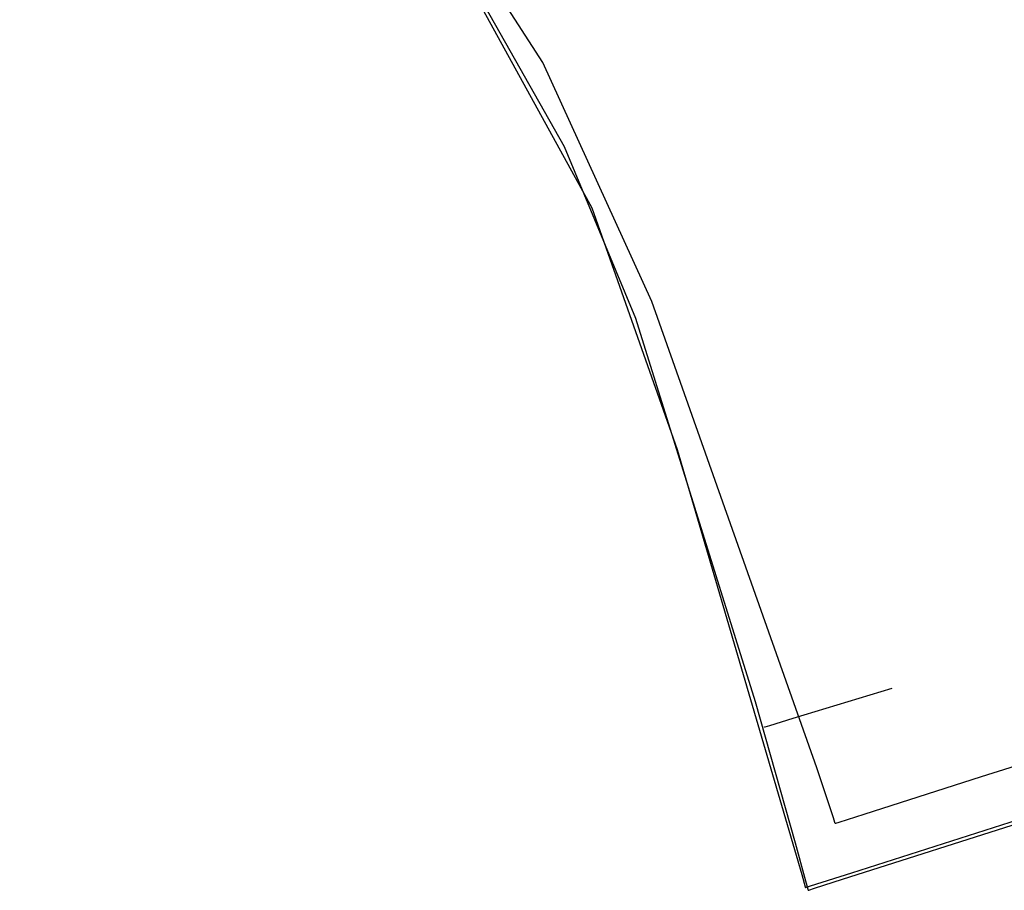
# Model space of a CAD drawing. Extents: x -3.57 to 3.57, y -2.08 to 2.06.
# Tile 1 of 219: x -2.66 to -2.15, y -2.08 to -1.63. Entities that reach past the tile are written whole.
import ezdxf

# ---------------------------------------------------------------- set-up
doc = ezdxf.new("R2010")
doc.units = 0

msp = doc.modelspace()

# ---------------------------------------------------------------- linework, layer by layer
at = {"layer": 'Layer 1', "color": 7, "linetype": 'CONTINUOUS'}
for p, q in [((-2.389683, -1.649518), (-2.660038, -1.231378)), ((-2.460465, -1.549779), (-2.364284, -1.724659)), ((-2.456786, -1.55495), (-2.378708, -1.69287)), ((-2.333362, -1.773093), (-2.389683, -1.649518)), ((-2.378708, -1.69287), (-2.341844, -1.781597)), ((-2.364284, -1.724659), (-2.32021, -1.849419)), ((-2.248133, -2.013919), (-2.333362, -1.773093)), ((-2.341844, -1.781597), (-2.279929, -1.979689)), ((-1.567853, -1.828727), (-2.16312, -2.018728)), ((-2.32021, -1.849419), (-2.255843, -2.069159)), ((-2.260263, -1.988392), (-2.209175, -1.972887)), ((-2.279929, -1.979689), (-2.2593, -2.052815)), ((-2.272354, -1.992061), (-2.260263, -1.988392)), ((-2.275122, -1.992902), (-2.275121, -1.992901)), ((-2.275122, -1.992902), (-2.275122, -1.992902)), ((-2.275122, -1.992902), (-2.275122, -1.992902)), ((-2.275121, -1.992901), (-2.275118, -1.9929)), ((-2.275118, -1.9929), (-2.275104, -1.992896)), ((-2.275104, -1.992896), (-2.275046, -1.992879)), ((-2.275046, -1.992879), (-2.274815, -1.992808)), ((-2.274815, -1.992808), (-2.272354, -1.992061)), ((-2.239464, -2.039895), (-2.248133, -2.013919)), ((-2.16312, -2.018728), (-2.223722, -2.038079)), ((-2.234795, -2.071584), (-2.074459, -2.020401)), ((-2.238683, -2.042257), (-2.239464, -2.039895)), ((-2.223722, -2.038079), (-2.23668, -2.042217)), ((-2.22998, -2.068192), (-2.129214, -2.036025)), ((-2.238524, -2.042739), (-2.238683, -2.042257)), ((-2.238509, -2.042784), (-2.238524, -2.042739)), ((-2.238505, -2.042796), (-2.238509, -2.042784)), ((-2.238504, -2.042798), (-2.238505, -2.042796)), ((-2.238497, -2.042797), (-2.238504, -2.042799)), ((-2.238504, -2.042799), (-2.238504, -2.042798)), ((-2.238504, -2.042799), (-2.238504, -2.042799)), ((-2.238504, -2.042799), (-2.238504, -2.042799)), ((-2.23668, -2.042217), (-2.238497, -2.042797)), ((-2.2593, -2.052815), (-2.253931, -2.07243)), ((-2.255843, -2.069159), (-2.254136, -2.075467)), ((-2.251343, -2.075013), (-2.22998, -2.068192)), ((-2.254136, -2.075467), (-2.254032, -2.075852)), ((-2.254032, -2.075852), (-2.254028, -2.07587)), ((-2.254028, -2.07587), (-2.254028, -2.07587)), ((-2.254028, -2.07587), (-2.254027, -2.07587)), ((-2.254027, -2.07587), (-2.254021, -2.075868)), ((-2.254021, -2.075868), (-2.253994, -2.075859)), ((-2.253994, -2.075859), (-2.253874, -2.075821)), ((-2.253931, -2.07243), (-2.252779, -2.076693)), ((-2.253874, -2.075821), (-2.253373, -2.075661)), ((-2.253373, -2.075661), (-2.251343, -2.075013)), ((-2.2493, -2.076215), (-2.234795, -2.071584)), ((-2.252779, -2.076693), (-2.252622, -2.077275)), ((-2.252622, -2.077275), (-2.252622, -2.077276)), ((-2.252622, -2.077276), (-2.252621, -2.077275)), ((-2.252622, -2.077276), (-2.252622, -2.077276)), ((-2.252622, -2.077276), (-2.252622, -2.077276)), ((-2.252622, -2.077276), (-2.252622, -2.077276)), ((-2.252621, -2.077275), (-2.252617, -2.077274)), ((-2.252617, -2.077274), (-2.252601, -2.077269)), ((-2.252601, -2.077269), (-2.252532, -2.077247)), ((-2.252532, -2.077247), (-2.252255, -2.077158)), ((-2.252255, -2.077158), (-2.2493, -2.076215))]:
    msp.add_line(p, q, dxfattribs=at)

doc.saveas('drawing.dxf')
